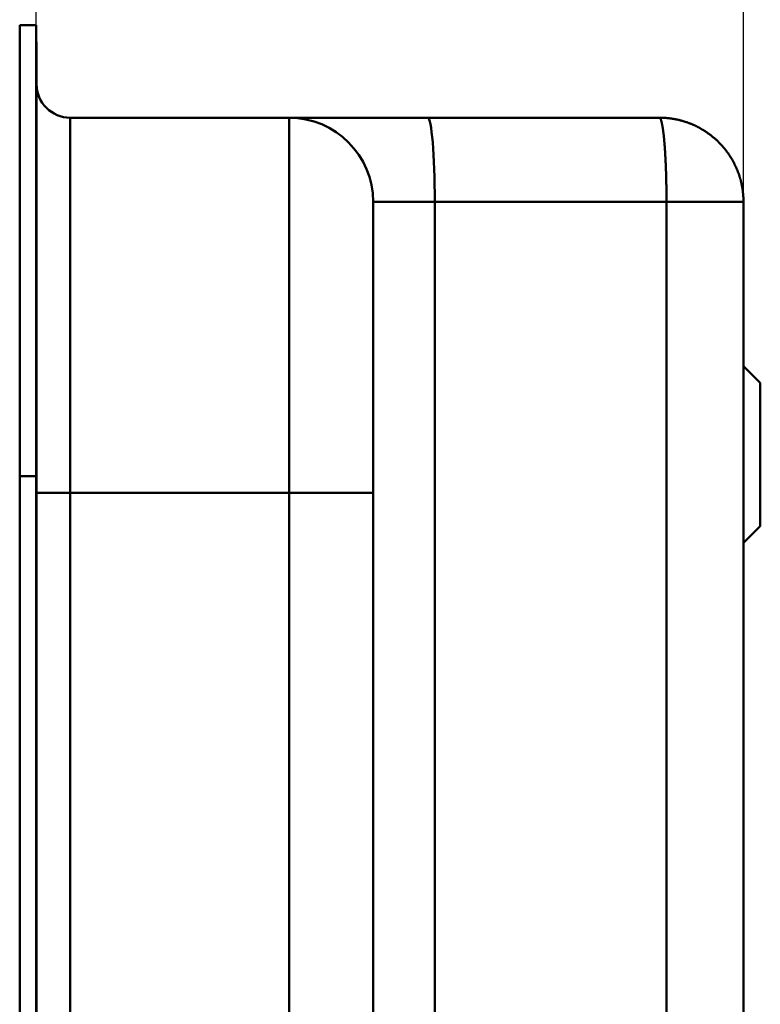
# Model space of a CAD drawing. Header units: millimetres. Extents: x 20 to 833, y 20 to 574.
# Tile 16 of 21: x 397 to 441, y 457 to 515. Entities that reach past the tile are written whole.
import ezdxf

# ---------------------------------------------------------------- set-up
doc = ezdxf.new("R2010")
doc.units = ezdxf.units.MM
doc.header["$LTSCALE"] = 2
for name, color, linetype, lineweight in [('Bemaßungen(DIN)', 7, 'Continuous', 25), ('Sichtbare Kanten(DIN)', 7, 'Continuous', 50), ('Sichtbare tangentiale Kanten(DIN)', 7, 'Continuous', 50)]:
    doc.layers.add(name, color=color, linetype=linetype, lineweight=lineweight)
doc.styles.add('STANDARD-DIN~0', font='arial.ttf')
doc.dimstyles.new('CAD-LAN', dxfattribs={"dimscale": 2, "dimtxt": 3.5, "dimasz": 2.5, "dimexe": 3.175, "dimexo": 0, "dimgap": 0.8, "dimtad": 1, "dimrnd": 1e-08, "dimtxsty": 'STANDARD-DIN~0', "dimcen": 0.09, "dimdle": 10, "dimclrd": 250, "dimclre": 250, "dimclrt": 250, "dimadec": 0, "dimazin": 2, "dimtfac": 1, "dimtmove": 0, "dimatfit": 3, "dimfxl": 1, "dimtolj": 1, "dimtzin": 0, "dimlwd": 25, "dimlwe": 25, "dimarcsym": 0})

# ---------------------------------------------------------------- blocks, each defined once
blk = doc.blocks.new('*D20')
at = {"layer": 'Bemaßungen(DIN)', "color": 250, "linetype": 'Continuous', "lineweight": 25, "true_color": 0x3f3f3f, "transparency": 16777216}
for p, q in [((398.342, 514.722), (398.342, 541.072)), ((440.372, 504.222), (440.372, 541.072)), ((435.372, 534.722), (403.342, 534.722))]:
    blk.add_line(p, q, dxfattribs=at)
at = {"layer": 'Bemaßungen(DIN)', "color": 250, "linetype": 'Continuous', "true_color": 0x3f3f3f, "transparency": 16777216}
for points in [[(403.342, 535.555), (403.342, 533.889), (398.342, 534.722)], [(435.372, 535.555), (435.372, 533.889), (440.372, 534.722)]]:
    blk.add_solid(points, dxfattribs=at)
at = {"layer": 'Defpoints', "color": 0, "linetype": 'Continuous', "transparency": 16777216}
for p in [(398.342, 534.722), (398.342, 514.722), (440.372, 504.222)]:
    blk.add_point(p, dxfattribs=at)
at = {"layer": 'Bemaßungen(DIN)', "color": 250, "linetype": 'Continuous', "lineweight": 25, "true_color": 0x3f3f3f, "transparency": 16777216, "insert": (414.238, 543.351), "char_height": 7, "attachment_point": 1, "style": 'STANDARD-DIN~0'}
blk.add_mtext('\\A1;42', dxfattribs=at)

msp = doc.modelspace()

# ---------------------------------------------------------------- linework, layer by layer
at = {"layer": 'Sichtbare Kanten(DIN)'}
for p, q in [((397.372, 487.938), (397.372, 514.722)), ((397.372, 514.722), (398.342, 514.722)), ((398.342, 514.722), (398.342, 487.938)), ((398.372, 513.722), (398.342, 513.722)), ((398.372, 513.722), (398.372, 487.938)), ((400.372, 509.222), (413.372, 509.222)), ((413.372, 509.222), (421.606, 509.222)), ((421.606, 509.222), (435.372, 509.222)), ((440.372, 280.222), (440.372, 504.222)), ((441.372, 493.472), (440.372, 494.472)), ((441.372, 493.472), (441.372, 484.972)), ((397.372, 296.506), (397.372, 487.938)), ((398.342, 487.938), (398.342, 296.506)), ((398.372, 487.938), (398.372, 296.506)), ((418.372, 297.506), (418.372, 486.938)), ((441.372, 484.972), (440.372, 483.972))]:
    msp.add_line(p, q, dxfattribs=at)
for points, degree in [([(400.372, 509.222), (399.268, 509.222), (398.372, 510.117), (398.372, 511.222)], 3), ([(413.372, 509.222), (416.134, 509.222), (418.372, 506.983), (418.372, 504.222)], 3), ([(435.372, 509.222), (435.476, 509.222), (435.682, 509.217), (435.987, 509.193), (436.384, 509.132), (436.864, 509.008), (437.324, 508.84), (437.762, 508.628), (438.175, 508.377), (438.56, 508.089), (438.916, 507.766), (439.239, 507.41), (439.528, 507.024), (439.779, 506.611), (439.99, 506.174), (440.159, 505.714), (440.282, 505.234), (440.344, 504.836), (440.367, 504.531), (440.372, 504.325), (440.372, 504.222)], 5)]:
    msp.add_open_spline(points, degree=degree, dxfattribs=at)
msp.add_open_spline([(418.372, 486.938), (418.372, 487.178), (418.372, 487.419), (418.372, 487.66), (418.372, 487.807), (418.372, 487.955), (418.372, 488.102), (418.372, 488.176), (418.372, 488.25), (418.372, 488.324), (418.372, 488.397), (418.372, 488.471), (418.372, 488.545), (418.372, 488.619), (418.372, 488.692), (418.372, 488.766), (418.372, 489.079), (418.372, 489.392), (418.372, 489.711), (418.372, 490.023), (418.372, 490.325), (418.372, 490.636), (418.372, 490.643), (418.372, 490.651), (418.372, 490.658), (418.372, 491.284), (418.372, 491.886), (418.372, 492.483), (418.372, 492.492), (418.372, 492.501), (418.372, 492.509), (418.372, 493.103), (418.372, 493.695), (418.372, 494.274), (418.372, 494.278), (418.372, 494.282), (418.372, 494.287), (418.372, 494.866), (418.372, 495.44), (418.372, 495.992), (418.372, 496.544), (418.372, 497.083), (418.372, 497.596), (418.372, 498.11), (418.372, 498.605), (418.372, 499.068), (418.372, 499.534), (418.372, 499.974), (418.372, 500.38), (418.372, 500.787), (418.372, 501.163), (418.372, 501.504), (418.372, 501.846), (418.372, 502.155), (418.372, 502.426), (418.372, 502.699), (418.372, 502.937), (418.372, 503.14), (418.372, 503.141), (418.372, 503.142), (418.372, 503.143), (418.372, 503.343), (418.372, 503.512), (418.372, 503.648), (418.372, 503.649), (418.372, 503.65), (418.372, 503.652), (418.372, 503.786), (418.372, 503.89), (418.372, 503.97), (418.372, 503.972), (418.372, 503.973), (418.372, 503.974), (418.372, 504.053), (418.372, 504.107), (418.372, 504.145), (418.372, 504.146), (418.372, 504.146), (418.372, 504.146), (418.372, 504.165), (418.372, 504.179), (418.372, 504.189), (418.372, 504.2), (418.372, 504.207), (418.372, 504.212), (418.372, 504.221), (418.372, 504.222), (418.372, 504.222)], degree=3, knots=[25.777082, 25.777082, 25.777082, 25.777082, 25.849294, 25.849294, 25.849294, 25.893566, 25.893566, 25.893566, 25.915702, 25.915702, 25.915702, 25.937837, 25.937837, 25.937837, 25.959965, 25.959965, 25.959965, 26.053587, 26.053587, 26.053587, 26.145037, 26.145037, 26.145037, 26.147201, 26.147201, 26.147201, 26.330773, 26.330773, 26.330773, 26.333413, 26.333413, 26.333413, 26.51606, 26.51606, 26.51606, 26.517402, 26.517402, 26.517402, 26.700358, 26.700358, 26.700358, 26.883378, 26.883378, 26.883378, 27.067107, 27.067107, 27.067107, 27.25173, 27.25173, 27.25173, 27.436827, 27.436827, 27.436827, 27.622417, 27.622417, 27.622417, 27.808465, 27.808465, 27.808465, 27.809539, 27.809539, 27.809539, 27.994055, 27.994055, 27.994055, 27.995671, 27.995671, 27.995671, 28.178232, 28.178232, 28.178232, 28.180944, 28.180944, 28.180944, 28.362273, 28.362273, 28.362273, 28.364373, 28.364373, 28.364373, 28.454557, 28.454557, 28.454557, 28.547206, 28.547206, 28.547206, 28.707352, 28.707352, 28.707352, 28.707352], dxfattribs=at)
at = {"layer": 'Sichtbare tangentiale Kanten(DIN)'}
for p, q in [((400.372, 509.222), (400.372, 486.938)), ((413.372, 486.938), (413.372, 509.222)), ((422.032, 280.222), (422.032, 504.222)), ((422.032, 504.222), (435.798, 504.222)), ((435.798, 504.222), (435.798, 280.222)), ((397.372, 487.938), (398.342, 487.938)), ((398.342, 487.938), (398.372, 487.938)), ((400.372, 486.938), (400.372, 297.506)), ((413.372, 486.938), (400.372, 486.938)), ((413.372, 297.506), (413.372, 486.938))]:
    msp.add_line(p, q, dxfattribs=at)
for points, degree in [([(421.606, 509.222), (421.841, 509.222), (422.032, 506.983), (422.032, 504.222)], 3), ([(435.798, 504.222), (435.798, 504.325), (435.797, 504.531), (435.795, 504.836), (435.79, 505.234), (435.78, 505.714), (435.765, 506.174), (435.747, 506.611), (435.726, 507.024), (435.701, 507.41), (435.674, 507.766), (435.644, 508.089), (435.611, 508.377), (435.576, 508.628), (435.538, 508.84), (435.499, 509.008), (435.458, 509.132), (435.424, 509.193), (435.399, 509.217), (435.381, 509.222), (435.372, 509.222)], 5), ([(418.372, 504.222), (418.372, 504.222), (419.962, 504.222), (422.032, 504.222)], 3), ([(440.372, 504.222), (440.372, 504.222), (440.368, 504.222), (440.347, 504.222), (440.292, 504.222), (440.182, 504.222), (440.031, 504.222), (439.841, 504.222), (439.616, 504.222), (439.355, 504.222), (439.063, 504.222), (438.74, 504.222), (438.389, 504.222), (438.011, 504.222), (437.61, 504.222), (437.186, 504.222), (436.742, 504.222), (436.372, 504.222), (436.088, 504.222), (435.895, 504.222), (435.798, 504.222)], 5), ([(400.372, 486.938), (399.268, 486.938), (398.372, 486.938), (398.372, 486.938)], 3), ([(413.372, 486.938), (416.134, 486.938), (418.372, 486.938), (418.372, 486.938)], 3)]:
    msp.add_open_spline(points, degree=degree, dxfattribs=at)

# ---------------------------------------------------------------- dimensions: what is measured, and where the dimension line sits
at = {"layer": 'Bemaßungen(DIN)', "color": 250, "linetype": 'Continuous', "lineweight": 25, "true_color": 0x3f3f3f}
dim = msp.add_linear_dim(base=(398.342, 534.722), p1=(440.372, 504.222), p2=(398.342, 514.722), angle=180, dimstyle='CAD-LAN', override={"dimgap": 0.8, "dimdec": 0, "dimtol": 0, "dimlim": 0, "dimtp": 0, "dimtm": 0, "dimtdec": 2, "dimtofl": 0, "dimatfit": 1}, dxfattribs=at)
dim.commit()
dim.dimension.update_dxf_attribs({"geometry": '*D20', "text_midpoint": (419.357, 534.722), "dimtype": 160})

doc.saveas('drawing.dxf')
